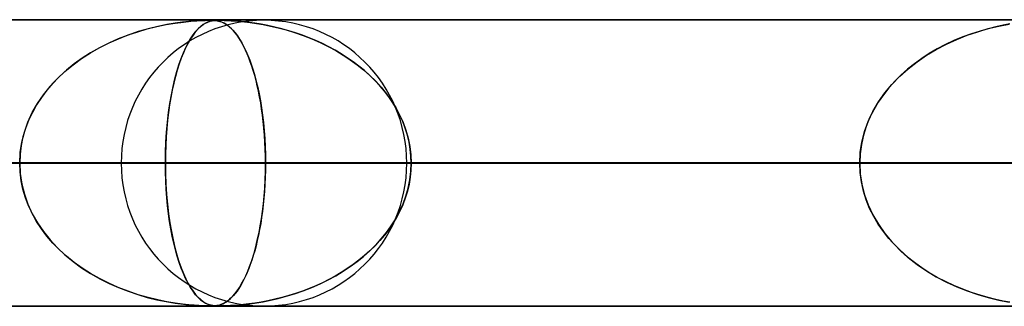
# Model space of a CAD drawing. Header units: millimetres. Extents: x -790 to 790, y -924 to 924.
# Tile 10 of 36: x -418 to -383, y 914 to 924. Entities that reach past the tile are written whole.
import ezdxf

# ---------------------------------------------------------------- set-up
doc = ezdxf.new("R2010")
doc.units = ezdxf.units.MM
doc.layers.add('HIDDEN', color=7, linetype='Continuous')
doc.layers.add('THICK', color=7, linetype='Continuous')

msp = doc.modelspace()

# ---------------------------------------------------------------- linework, layer by layer
at = {"layer": 'HIDDEN'}
for p, q in [((0, 923.99), (-582.722, 923.99)), ((-582.722, 923.99), (0, 923.99)), ((-0.316, 923.98), (-557.514, 923.98)), ((-412.944, 923.759), (-412.615, 923.827)), ((-412.591, 923.832), (-412.905, 923.768)), ((-412.615, 923.827), (-412.298, 923.881)), ((-412.304, 923.88), (-412.591, 923.832)), ((-412.046, 923.915), (-412.304, 923.88)), ((-412.298, 923.881), (-412.012, 923.919)), ((-411.822, 923.94), (-412.046, 923.915)), ((-412.012, 923.919), (-411.761, 923.945)), ((-411.634, 923.956), (-411.822, 923.94)), ((-411.761, 923.945), (-411.551, 923.962)), ((-411.477, 923.967), (-411.634, 923.956)), ((-411.551, 923.962), (-411.387, 923.972)), ((-411.347, 923.973), (-411.477, 923.967)), ((-411.416, 923.759), (-411.327, 923.827)), ((-411.321, 923.832), (-411.405, 923.768)), ((-411.387, 923.972), (-411.26, 923.977)), ((-411.239, 923.977), (-411.347, 923.973)), ((-411.327, 923.827), (-411.24, 923.881)), ((-411.242, 923.88), (-411.321, 923.832)), ((-411.26, 923.977), (-411.16, 923.979)), ((-411.169, 923.915), (-411.242, 923.88)), ((-411.24, 923.881), (-411.159, 923.919)), ((-411.153, 923.979), (-411.239, 923.977)), ((-411.102, 923.94), (-411.169, 923.915)), ((-411.16, 923.979), (-411.079, 923.98)), ((-411.159, 923.919), (-411.083, 923.945)), ((-411.079, 923.98), (-411.153, 923.979)), ((-411.042, 923.956), (-411.102, 923.94)), ((-411.083, 923.945), (-411.013, 923.962)), ((-411.015, 923.979), (-411.079, 923.98)), ((-411.067, 923.98), (-411.003, 923.979)), ((-410.986, 923.967), (-411.042, 923.956)), ((-410.957, 923.977), (-411.015, 923.979)), ((-411.013, 923.962), (-410.95, 923.972)), ((-411.003, 923.979), (-410.945, 923.977)), ((-410.932, 923.973), (-410.986, 923.967)), ((-410.902, 923.973), (-410.957, 923.977)), ((-410.95, 923.972), (-410.889, 923.977)), ((-410.945, 923.977), (-410.889, 923.972)), ((-410.877, 923.977), (-410.932, 923.973)), ((-410.852, 923.967), (-410.902, 923.973)), ((-410.889, 923.977), (-410.826, 923.979)), ((-410.889, 923.972), (-410.836, 923.964)), ((-410.821, 923.979), (-410.877, 923.977)), ((-410.804, 923.958), (-410.852, 923.967)), ((-410.836, 923.964), (-410.785, 923.954)), ((-410.826, 923.979), (-410.757, 923.98)), ((-410.758, 923.98), (-410.821, 923.979)), ((-410.755, 923.946), (-410.804, 923.958)), ((-410.785, 923.954), (-410.737, 923.941)), ((-410.683, 923.979), (-410.758, 923.98)), ((-410.757, 923.98), (-410.68, 923.979)), ((-410.703, 923.93), (-410.755, 923.946)), ((-410.737, 923.941), (-410.684, 923.923)), ((-410.648, 923.907), (-410.703, 923.93)), ((-410.684, 923.923), (-410.628, 923.898)), ((-410.594, 923.977), (-410.683, 923.979)), ((-410.68, 923.979), (-410.589, 923.977)), ((-410.589, 923.878), (-410.648, 923.907)), ((-410.628, 923.898), (-410.566, 923.866)), ((-410.485, 923.973), (-410.594, 923.977)), ((-410.589, 923.977), (-410.475, 923.973)), ((-410.528, 923.842), (-410.589, 923.878)), ((-410.566, 923.866), (-410.501, 923.824)), ((-410.465, 923.797), (-410.528, 923.842)), ((-410.501, 923.824), (-410.432, 923.772)), ((-410.364, 923.967), (-410.485, 923.973)), ((-410.475, 923.973), (-410.342, 923.966)), ((-410.233, 923.958), (-410.364, 923.967)), ((-410.342, 923.966), (-410.197, 923.956)), ((-410.084, 923.946), (-410.233, 923.958)), ((-410.197, 923.956), (-410.046, 923.943)), ((-409.914, 923.93), (-410.084, 923.946)), ((-410.046, 923.943), (-409.876, 923.925)), ((-409.725, 923.907), (-409.914, 923.93)), ((-409.876, 923.925), (-409.682, 923.902)), ((-409.52, 923.878), (-409.725, 923.907)), ((-409.682, 923.902), (-409.466, 923.87)), ((-409.299, 923.842), (-409.52, 923.878)), ((-409.466, 923.87), (-409.23, 923.83)), ((-409.064, 923.797), (-409.299, 923.842)), ((-409.23, 923.83), (-408.977, 923.779)), ((-383.522, 923.775), (-383.161, 923.846)), ((-383.131, 923.851), (-383.366, 923.807)), ((-413.595, 923.584), (-413.95, 923.465)), ((-413.946, 923.466), (-413.61, 923.579)), ((-413.61, 923.579), (-413.276, 923.677)), ((-413.241, 923.686), (-413.595, 923.584)), ((-413.276, 923.677), (-412.944, 923.759)), ((-412.905, 923.768), (-413.241, 923.686)), ((-411.587, 923.584), (-411.679, 923.465)), ((-411.678, 923.466), (-411.591, 923.579)), ((-411.591, 923.579), (-411.504, 923.677)), ((-411.494, 923.686), (-411.587, 923.584)), ((-411.504, 923.677), (-411.416, 923.759)), ((-411.405, 923.768), (-411.494, 923.686)), ((-410.399, 923.744), (-410.465, 923.797)), ((-410.432, 923.772), (-410.36, 923.709)), ((-410.333, 923.683), (-410.399, 923.744)), ((-410.36, 923.709), (-410.285, 923.632)), ((-410.269, 923.615), (-410.333, 923.683)), ((-410.285, 923.632), (-410.207, 923.541)), ((-410.205, 923.539), (-410.269, 923.615)), ((-410.207, 923.541), (-410.127, 923.435)), ((-410.142, 923.457), (-410.205, 923.539)), ((-408.82, 923.744), (-409.064, 923.797)), ((-408.977, 923.779), (-408.707, 923.716)), ((-408.577, 923.683), (-408.82, 923.744)), ((-408.707, 923.716), (-408.424, 923.641)), ((-408.334, 923.615), (-408.577, 923.683)), ((-408.424, 923.641), (-408.129, 923.551)), ((-408.094, 923.539), (-408.334, 923.615)), ((-408.129, 923.551), (-407.826, 923.446)), ((-407.856, 923.457), (-408.094, 923.539)), ((-384.474, 923.509), (-384.782, 923.396)), ((-384.624, 923.455), (-384.256, 923.58)), ((-384.176, 923.605), (-384.474, 923.509)), ((-384.256, 923.58), (-383.888, 923.687)), ((-383.891, 923.686), (-384.176, 923.605)), ((-383.62, 923.753), (-383.891, 923.686)), ((-383.888, 923.687), (-383.522, 923.775)), ((-383.366, 923.807), (-383.62, 923.753)), ((-414.627, 923.183), (-414.948, 923.021)), ((-414.939, 923.026), (-414.611, 923.19)), ((-414.294, 923.331), (-414.627, 923.183)), ((-414.611, 923.19), (-414.28, 923.337)), ((-413.95, 923.465), (-414.294, 923.331)), ((-414.28, 923.337), (-413.946, 923.466)), ((-411.854, 923.183), (-411.937, 923.021)), ((-411.934, 923.026), (-411.85, 923.19)), ((-411.768, 923.331), (-411.854, 923.183)), ((-411.85, 923.19), (-411.765, 923.337)), ((-411.679, 923.465), (-411.768, 923.331)), ((-411.765, 923.337), (-411.678, 923.466)), ((-410.08, 923.367), (-410.142, 923.457)), ((-410.127, 923.435), (-410.05, 923.319)), ((-410.019, 923.27), (-410.08, 923.367)), ((-410.05, 923.319), (-409.975, 923.193)), ((-409.96, 923.166), (-410.019, 923.27)), ((-409.975, 923.193), (-409.902, 923.056)), ((-409.901, 923.054), (-409.96, 923.166)), ((-407.621, 923.367), (-407.856, 923.457)), ((-407.826, 923.446), (-407.53, 923.33)), ((-407.389, 923.27), (-407.621, 923.367)), ((-407.53, 923.33), (-407.241, 923.204)), ((-407.16, 923.166), (-407.389, 923.27)), ((-407.241, 923.204), (-406.962, 923.068)), ((-406.935, 923.054), (-407.16, 923.166)), ((-385.705, 922.961), (-385.351, 923.146)), ((-385.386, 923.129), (-385.673, 922.979)), ((-385.088, 923.268), (-385.386, 923.129)), ((-385.351, 923.146), (-384.99, 923.311)), ((-384.782, 923.396), (-385.088, 923.268)), ((-384.99, 923.311), (-384.624, 923.455)), ((-415.571, 922.643), (-415.26, 922.843)), ((-415.257, 922.846), (-415.551, 922.657)), ((-415.26, 922.843), (-414.939, 923.026)), ((-414.948, 923.021), (-415.257, 922.846)), ((-412.096, 922.643), (-412.016, 922.843)), ((-412.016, 922.846), (-412.091, 922.657)), ((-412.016, 922.843), (-411.934, 923.026)), ((-411.937, 923.021), (-412.016, 922.846)), ((-409.902, 923.056), (-409.832, 922.91)), ((-409.843, 922.935), (-409.901, 923.054)), ((-409.786, 922.808), (-409.843, 922.935)), ((-409.832, 922.91), (-409.764, 922.755)), ((-409.731, 922.673), (-409.786, 922.808)), ((-406.962, 923.068), (-406.693, 922.922)), ((-406.715, 922.935), (-406.935, 923.054)), ((-406.499, 922.808), (-406.715, 922.935)), ((-406.693, 922.922), (-406.433, 922.767)), ((-406.288, 922.673), (-406.499, 922.808)), ((-385.95, 922.818), (-386.216, 922.646)), ((-386.049, 922.756), (-385.705, 922.961)), ((-385.673, 922.979), (-385.95, 922.818)), ((-415.832, 922.456), (-416.097, 922.242)), ((-415.87, 922.426), (-415.571, 922.643)), ((-415.551, 922.657), (-415.832, 922.456)), ((-412.162, 922.456), (-412.23, 922.242)), ((-412.172, 922.426), (-412.096, 922.643)), ((-412.091, 922.657), (-412.162, 922.456)), ((-409.764, 922.755), (-409.699, 922.59)), ((-409.677, 922.53), (-409.731, 922.673)), ((-409.699, 922.59), (-409.637, 922.417)), ((-409.625, 922.38), (-409.677, 922.53)), ((-406.433, 922.767), (-406.184, 922.602)), ((-406.083, 922.53), (-406.288, 922.673)), ((-406.184, 922.602), (-405.945, 922.428)), ((-405.883, 922.38), (-406.083, 922.53)), ((-386.47, 922.463), (-386.712, 922.269)), ((-386.691, 922.287), (-386.378, 922.531)), ((-386.216, 922.646), (-386.47, 922.463)), ((-386.378, 922.531), (-386.049, 922.756)), ((-416.425, 921.938), (-416.155, 922.191)), ((-416.097, 922.242), (-416.344, 922.017)), ((-416.155, 922.191), (-415.87, 922.426)), ((-412.313, 921.938), (-412.245, 922.191)), ((-412.23, 922.242), (-412.293, 922.017)), ((-412.245, 922.191), (-412.172, 922.426)), ((-409.637, 922.417), (-409.578, 922.234)), ((-409.574, 922.221), (-409.625, 922.38)), ((-409.578, 922.234), (-409.522, 922.043)), ((-409.525, 922.054), (-409.574, 922.221)), ((-405.945, 922.428), (-405.718, 922.246)), ((-405.689, 922.221), (-405.883, 922.38)), ((-405.718, 922.246), (-405.503, 922.054)), ((-405.503, 922.054), (-405.689, 922.221)), ((-386.985, 922.023), (-386.691, 922.287)), ((-386.712, 922.269), (-386.941, 922.065)), ((-416.573, 921.783), (-416.783, 921.54)), ((-416.676, 921.668), (-416.425, 921.938)), ((-416.344, 922.017), (-416.573, 921.783)), ((-412.351, 921.783), (-412.404, 921.54)), ((-412.377, 921.668), (-412.313, 921.938)), ((-412.293, 922.017), (-412.351, 921.783)), ((-409.478, 921.879), (-409.525, 922.054)), ((-409.522, 922.043), (-409.469, 921.841)), ((-409.434, 921.696), (-409.478, 921.879)), ((-409.469, 921.841), (-409.418, 921.628)), ((-405.503, 922.054), (-405.297, 921.852)), ((-405.324, 921.879), (-405.503, 922.054)), ((-405.154, 921.696), (-405.324, 921.879)), ((-405.297, 921.852), (-405.103, 921.639)), ((-387.159, 921.849), (-387.364, 921.62)), ((-387.258, 921.742), (-386.985, 922.023)), ((-386.941, 922.065), (-387.159, 921.849)), ((-416.783, 921.54), (-416.974, 921.288)), ((-416.907, 921.38), (-416.676, 921.668)), ((-412.404, 921.54), (-412.453, 921.288)), ((-412.436, 921.38), (-412.377, 921.668)), ((-409.391, 921.505), (-409.434, 921.696)), ((-409.418, 921.628), (-409.371, 921.405)), ((-409.352, 921.307), (-409.391, 921.505)), ((-404.992, 921.505), (-405.154, 921.696)), ((-405.103, 921.639), (-404.921, 921.415)), ((-404.841, 921.307), (-404.992, 921.505)), ((-404.921, 921.415), (-404.752, 921.18)), ((-387.73, 921.127), (-387.507, 921.443)), ((-387.364, 921.62), (-387.556, 921.378)), ((-387.507, 921.443), (-387.258, 921.742)), ((-417.297, 920.757), (-417.114, 921.077)), ((-416.974, 921.288), (-417.144, 921.028)), ((-417.114, 921.077), (-416.907, 921.38)), ((-412.535, 920.757), (-412.488, 921.077)), ((-412.453, 921.288), (-412.496, 921.028)), ((-412.488, 921.077), (-412.436, 921.38)), ((-409.371, 921.405), (-409.327, 921.171)), ((-409.315, 921.101), (-409.352, 921.307)), ((-409.327, 921.171), (-409.287, 920.926)), ((-409.281, 920.887), (-409.315, 921.101)), ((-404.7, 921.101), (-404.841, 921.307)), ((-404.752, 921.18), (-404.598, 920.934)), ((-404.571, 920.887), (-404.7, 921.101)), ((-387.924, 920.795), (-387.73, 921.127)), ((-387.733, 921.122), (-387.893, 920.852)), ((-387.556, 921.378), (-387.733, 921.122)), ((-417.451, 920.422), (-417.297, 920.757)), ((-417.294, 920.761), (-417.425, 920.485)), ((-417.144, 921.028), (-417.294, 920.761)), ((-412.574, 920.422), (-412.535, 920.757)), ((-412.534, 920.761), (-412.567, 920.485)), ((-412.496, 921.028), (-412.534, 920.761)), ((-409.287, 920.926), (-409.251, 920.67)), ((-409.251, 920.667), (-409.281, 920.887)), ((-404.598, 920.934), (-404.46, 920.678)), ((-404.455, 920.667), (-404.571, 920.887)), ((-388.087, 920.449), (-387.924, 920.795)), ((-387.893, 920.852), (-388.035, 920.569)), ((-417.574, 920.074), (-417.451, 920.422)), ((-417.425, 920.485), (-417.534, 920.199)), ((-412.605, 920.074), (-412.574, 920.422)), ((-412.567, 920.485), (-412.595, 920.199)), ((-409.251, 920.67), (-409.22, 920.406)), ((-409.224, 920.441), (-409.251, 920.667)), ((-409.2, 920.208), (-409.224, 920.441)), ((-409.22, 920.406), (-409.194, 920.135)), ((-404.46, 920.678), (-404.34, 920.412)), ((-404.352, 920.441), (-404.455, 920.667)), ((-404.263, 920.208), (-404.352, 920.441)), ((-404.34, 920.412), (-404.24, 920.14)), ((-388.216, 920.092), (-388.087, 920.449)), ((-388.035, 920.569), (-388.155, 920.273)), ((-417.663, 919.719), (-417.574, 920.074)), ((-417.534, 920.199), (-417.621, 919.904)), ((-412.627, 919.719), (-412.605, 920.074)), ((-412.595, 920.199), (-412.617, 919.904)), ((-409.181, 919.969), (-409.2, 920.208)), ((-409.194, 920.135), (-409.173, 919.856)), ((-404.189, 919.969), (-404.263, 920.208)), ((-404.24, 920.14), (-404.161, 919.86)), ((-388.309, 919.728), (-388.216, 920.092)), ((-388.155, 920.273), (-388.252, 919.964)), ((-417.718, 919.357), (-417.663, 919.719)), ((-417.621, 919.904), (-417.685, 919.603)), ((-412.641, 919.357), (-412.627, 919.719)), ((-412.617, 919.904), (-412.633, 919.603)), ((-409.165, 919.727), (-409.181, 919.969)), ((-409.173, 919.856), (-409.158, 919.572)), ((-409.154, 919.483), (-409.165, 919.727)), ((-404.131, 919.727), (-404.189, 919.969)), ((-404.161, 919.86), (-404.103, 919.575)), ((-404.089, 919.483), (-404.131, 919.727)), ((-388.365, 919.361), (-388.309, 919.728)), ((-388.252, 919.964), (-388.324, 919.645)), ((-417.736, 918.99), (-417.718, 919.357)), ((-417.685, 919.603), (-417.723, 919.298)), ((-412.646, 918.99), (-412.641, 919.357)), ((-412.633, 919.603), (-412.643, 919.298)), ((-409.158, 919.572), (-409.149, 919.282)), ((-409.148, 919.237), (-409.154, 919.483)), ((-404.103, 919.575), (-404.067, 919.284)), ((-404.064, 919.237), (-404.089, 919.483)), ((-388.383, 918.99), (-388.365, 919.361)), ((-388.324, 919.645), (-388.368, 919.319)), ((-417.723, 919.298), (-417.736, 918.99)), ((-412.643, 919.298), (-412.646, 918.99)), ((-409.149, 919.282), (-409.146, 918.99)), ((-409.146, 918.99), (-409.148, 919.237)), ((-404.067, 919.284), (-404.055, 918.99)), ((-404.055, 918.99), (-404.064, 919.237)), ((-388.368, 919.319), (-388.383, 918.99)), ((-5, 918.99), (-559.408, 918.99)), ((-559.408, 918.99), (-5, 918.99)), ((-550.818, 918.99), (-5, 918.99)), ((-5, 918.99), (-550.818, 918.99)), ((-5, 918.99), (-530.056, 918.99)), ((-530.056, 918.99), (-5, 918.99)), ((-521.465, 918.99), (-5, 918.99)), ((-5, 918.99), (-521.465, 918.99)), ((-5, 918.99), (-500.704, 918.99)), ((-500.704, 918.99), (-5, 918.99)), ((-492.113, 918.99), (-5, 918.99)), ((-5, 918.99), (-492.113, 918.99)), ((-472.41, 918.99), (-409.146, 918.99)), ((-472.41, 918.99), (-409.146, 918.99)), ((-5, 918.99), (-471.351, 918.99)), ((-471.351, 918.99), (-5, 918.99)), ((-462.761, 918.99), (-5, 918.99)), ((-5, 918.99), (-462.761, 918.99)), ((-388.383, 918.99), (-448.29, 918.99)), ((-448.29, 918.99), (-388.383, 918.99)), ((-5, 918.99), (-441.999, 918.99)), ((-441.999, 918.99), (-5, 918.99)), ((-438.31, 918.99), (-379.792, 918.99)), ((-438.31, 918.99), (-379.792, 918.99)), ((-433.408, 918.99), (-5, 918.99)), ((-5, 918.99), (-433.408, 918.99)), ((-412.646, 918.99), (-433.408, 918.99)), ((-433.408, 918.99), (-412.646, 918.99)), ((-417.723, 918.682), (-417.736, 918.99)), ((-417.736, 918.99), (-417.718, 918.623)), ((-417.685, 918.377), (-417.723, 918.682)), ((-359.03, 918.99), (-414.19, 918.99)), ((-414.19, 918.99), (-359.03, 918.99)), ((-412.646, 918.99), (-412.641, 918.623)), ((-5, 918.99), (-412.646, 918.99)), ((-412.646, 918.99), (-5, 918.99)), ((-412.643, 918.682), (-412.646, 918.99)), ((-412.633, 918.377), (-412.643, 918.682)), ((-409.158, 918.405), (-409.149, 918.696)), ((-409.148, 918.743), (-409.154, 918.497)), ((-409.149, 918.696), (-409.146, 918.99)), ((-409.146, 918.99), (-409.148, 918.743)), ((-409.146, 918.99), (-388.383, 918.99)), ((-388.383, 918.99), (-409.146, 918.99)), ((-404.21, 918.99), (-350.439, 918.99)), ((-404.21, 918.99), (-350.439, 918.99)), ((-404.103, 918.405), (-404.067, 918.696)), ((-404.064, 918.743), (-404.089, 918.497)), ((-404.067, 918.696), (-404.055, 918.99)), ((-404.055, 918.99), (-404.064, 918.743)), ((-404.055, 918.99), (-5, 918.99)), ((-5, 918.99), (-404.055, 918.99)), ((-383.293, 918.99), (-404.055, 918.99)), ((-404.055, 918.99), (-383.293, 918.99)), ((-388.368, 918.661), (-388.383, 918.99)), ((-388.383, 918.99), (-388.365, 918.62)), ((-388.324, 918.335), (-388.368, 918.661)), ((-417.718, 918.623), (-417.663, 918.261)), ((-417.621, 918.076), (-417.685, 918.377)), ((-412.641, 918.623), (-412.627, 918.261)), ((-412.617, 918.076), (-412.633, 918.377)), ((-409.173, 918.12), (-409.158, 918.405)), ((-409.154, 918.497), (-409.165, 918.253)), ((-404.161, 918.12), (-404.103, 918.405)), ((-404.089, 918.497), (-404.131, 918.253)), ((-388.365, 918.62), (-388.309, 918.252)), ((-388.252, 918.016), (-388.324, 918.335)), ((-417.663, 918.261), (-417.574, 917.906)), ((-417.534, 917.781), (-417.621, 918.076)), ((-412.627, 918.261), (-412.605, 917.906)), ((-412.595, 917.781), (-412.617, 918.076)), ((-409.181, 918.011), (-409.2, 917.772)), ((-409.194, 917.84), (-409.173, 918.12)), ((-409.165, 918.253), (-409.181, 918.011)), ((-404.189, 918.011), (-404.263, 917.772)), ((-404.24, 917.84), (-404.161, 918.12)), ((-404.131, 918.253), (-404.189, 918.011)), ((-388.309, 918.252), (-388.216, 917.888)), ((-388.155, 917.707), (-388.252, 918.016)), ((-417.574, 917.906), (-417.451, 917.558)), ((-417.425, 917.495), (-417.534, 917.781)), ((-412.605, 917.906), (-412.574, 917.558)), ((-412.567, 917.495), (-412.595, 917.781)), ((-409.2, 917.772), (-409.224, 917.539)), ((-409.22, 917.568), (-409.194, 917.84)), ((-404.263, 917.772), (-404.352, 917.539)), ((-404.34, 917.568), (-404.24, 917.84)), ((-388.216, 917.888), (-388.087, 917.532)), ((-388.035, 917.411), (-388.155, 917.707)), ((-417.451, 917.558), (-417.297, 917.223)), ((-417.294, 917.219), (-417.425, 917.495)), ((-412.574, 917.558), (-412.535, 917.223)), ((-412.534, 917.219), (-412.567, 917.495)), ((-409.288, 917.046), (-409.252, 917.302)), ((-409.251, 917.313), (-409.281, 917.093)), ((-409.252, 917.302), (-409.22, 917.568)), ((-409.224, 917.539), (-409.251, 917.313)), ((-404.598, 917.046), (-404.46, 917.302)), ((-404.455, 917.313), (-404.571, 917.093)), ((-404.46, 917.302), (-404.34, 917.568)), ((-404.352, 917.539), (-404.455, 917.313)), ((-388.087, 917.532), (-387.924, 917.186)), ((-387.893, 917.128), (-388.035, 917.411)), ((-417.297, 917.223), (-417.114, 916.903)), ((-417.144, 916.952), (-417.294, 917.219)), ((-416.974, 916.692), (-417.144, 916.952)), ((-412.535, 917.223), (-412.488, 916.903)), ((-412.496, 916.952), (-412.534, 917.219)), ((-412.453, 916.692), (-412.496, 916.952)), ((-409.328, 916.8), (-409.288, 917.046)), ((-409.281, 917.093), (-409.315, 916.88)), ((-404.752, 916.8), (-404.598, 917.046)), ((-404.571, 917.093), (-404.7, 916.88)), ((-387.924, 917.186), (-387.73, 916.854)), ((-387.733, 916.858), (-387.893, 917.128)), ((-417.114, 916.903), (-416.907, 916.6)), ((-416.783, 916.44), (-416.974, 916.692)), ((-416.907, 916.6), (-416.676, 916.312)), ((-412.488, 916.903), (-412.436, 916.6)), ((-412.404, 916.44), (-412.453, 916.692)), ((-412.436, 916.6), (-412.377, 916.312)), ((-409.352, 916.673), (-409.391, 916.474)), ((-409.373, 916.565), (-409.328, 916.8)), ((-409.315, 916.88), (-409.352, 916.673)), ((-404.841, 916.673), (-404.992, 916.474)), ((-404.921, 916.565), (-404.752, 916.8)), ((-404.7, 916.88), (-404.841, 916.673)), ((-387.556, 916.602), (-387.733, 916.858)), ((-387.73, 916.854), (-387.508, 916.538)), ((-387.364, 916.36), (-387.556, 916.602)), ((-416.573, 916.197), (-416.783, 916.44)), ((-416.676, 916.312), (-416.425, 916.042)), ((-412.351, 916.197), (-412.404, 916.44)), ((-412.377, 916.312), (-412.313, 916.042)), ((-409.434, 916.284), (-409.478, 916.101)), ((-409.471, 916.128), (-409.421, 916.341)), ((-409.391, 916.474), (-409.434, 916.284)), ((-409.421, 916.341), (-409.373, 916.565)), ((-405.154, 916.284), (-405.324, 916.101)), ((-405.297, 916.128), (-405.103, 916.341)), ((-404.992, 916.474), (-405.154, 916.284)), ((-405.103, 916.341), (-404.921, 916.565)), ((-387.508, 916.538), (-387.259, 916.239)), ((-387.159, 916.131), (-387.364, 916.36)), ((-416.344, 915.963), (-416.573, 916.197)), ((-416.425, 916.042), (-416.155, 915.789)), ((-416.097, 915.738), (-416.344, 915.963)), ((-412.293, 915.963), (-412.351, 916.197)), ((-412.313, 916.042), (-412.245, 915.789)), ((-412.23, 915.738), (-412.293, 915.963)), ((-409.582, 915.734), (-409.525, 915.926)), ((-409.525, 915.926), (-409.574, 915.759)), ((-409.525, 915.926), (-409.471, 916.128)), ((-409.478, 916.101), (-409.525, 915.926)), ((-405.718, 915.734), (-405.503, 915.926)), ((-405.503, 915.926), (-405.689, 915.759)), ((-405.503, 915.926), (-405.297, 916.128)), ((-405.324, 916.101), (-405.503, 915.926)), ((-387.259, 916.239), (-386.986, 915.957)), ((-386.941, 915.915), (-387.159, 916.131)), ((-386.986, 915.957), (-386.692, 915.694)), ((-386.712, 915.711), (-386.941, 915.915)), ((-416.155, 915.789), (-415.87, 915.554)), ((-415.832, 915.524), (-416.097, 915.738)), ((-412.245, 915.789), (-412.172, 915.554)), ((-412.162, 915.524), (-412.23, 915.738)), ((-409.625, 915.6), (-409.677, 915.45)), ((-409.641, 915.552), (-409.582, 915.734)), ((-409.574, 915.759), (-409.625, 915.6)), ((-405.883, 915.6), (-406.083, 915.45)), ((-405.945, 915.552), (-405.718, 915.734)), ((-405.689, 915.759), (-405.883, 915.6)), ((-386.47, 915.517), (-386.712, 915.711)), ((-386.692, 915.694), (-386.379, 915.45)), ((-415.87, 915.554), (-415.571, 915.337)), ((-415.551, 915.323), (-415.832, 915.524)), ((-415.571, 915.337), (-415.26, 915.137)), ((-415.257, 915.135), (-415.551, 915.323)), ((-412.172, 915.554), (-412.096, 915.337)), ((-412.091, 915.323), (-412.162, 915.524)), ((-412.096, 915.337), (-412.016, 915.137)), ((-412.016, 915.135), (-412.091, 915.323)), ((-409.731, 915.307), (-409.786, 915.172)), ((-409.769, 915.213), (-409.704, 915.378)), ((-409.677, 915.45), (-409.731, 915.307)), ((-409.704, 915.378), (-409.641, 915.552)), ((-406.288, 915.307), (-406.499, 915.172)), ((-406.433, 915.213), (-406.184, 915.378)), ((-406.083, 915.45), (-406.288, 915.307)), ((-406.184, 915.378), (-405.945, 915.552)), ((-386.216, 915.334), (-386.47, 915.517)), ((-386.379, 915.45), (-386.05, 915.225)), ((-385.95, 915.162), (-386.216, 915.334)), ((-386.05, 915.225), (-385.707, 915.02)), ((-415.26, 915.137), (-414.939, 914.954)), ((-414.948, 914.959), (-415.257, 915.135)), ((-414.627, 914.797), (-414.948, 914.959)), ((-414.939, 914.954), (-414.611, 914.79)), ((-412.016, 915.137), (-411.934, 914.954)), ((-411.937, 914.959), (-412.016, 915.135)), ((-411.854, 914.797), (-411.937, 914.959)), ((-411.934, 914.954), (-411.85, 914.79)), ((-409.981, 914.776), (-409.908, 914.912)), ((-409.901, 914.926), (-409.96, 914.814)), ((-409.908, 914.912), (-409.837, 915.058)), ((-409.843, 915.046), (-409.901, 914.926)), ((-409.786, 915.172), (-409.843, 915.046)), ((-409.837, 915.058), (-409.769, 915.213)), ((-407.241, 914.776), (-406.962, 914.912)), ((-406.935, 914.926), (-407.16, 914.814)), ((-406.962, 914.912), (-406.693, 915.058)), ((-406.715, 915.046), (-406.935, 914.926)), ((-406.499, 915.172), (-406.715, 915.046)), ((-406.693, 915.058), (-406.433, 915.213)), ((-385.673, 915.001), (-385.95, 915.162)), ((-385.707, 915.02), (-385.353, 914.835)), ((-385.386, 914.851), (-385.673, 915.001)), ((-414.294, 914.649), (-414.627, 914.797)), ((-414.611, 914.79), (-414.28, 914.643)), ((-413.95, 914.515), (-414.294, 914.649)), ((-414.28, 914.643), (-413.946, 914.514)), ((-411.768, 914.649), (-411.854, 914.797)), ((-411.85, 914.79), (-411.765, 914.643)), ((-411.679, 914.515), (-411.768, 914.649)), ((-411.765, 914.643), (-411.678, 914.514)), ((-410.215, 914.429), (-410.135, 914.534)), ((-410.08, 914.613), (-410.142, 914.523)), ((-410.135, 914.534), (-410.057, 914.65)), ((-410.019, 914.71), (-410.08, 914.613)), ((-410.057, 914.65), (-409.981, 914.776)), ((-409.96, 914.814), (-410.019, 914.71)), ((-408.129, 914.429), (-407.826, 914.534)), ((-407.621, 914.613), (-407.856, 914.523)), ((-407.826, 914.534), (-407.53, 914.65)), ((-407.389, 914.71), (-407.621, 914.613)), ((-407.53, 914.65), (-407.241, 914.776)), ((-407.16, 914.814), (-407.389, 914.71)), ((-385.088, 914.712), (-385.386, 914.851)), ((-385.353, 914.835), (-384.991, 914.67)), ((-384.782, 914.584), (-385.088, 914.712)), ((-384.991, 914.67), (-384.626, 914.525)), ((-384.474, 914.471), (-384.782, 914.584)), ((-413.595, 914.396), (-413.95, 914.515)), ((-413.946, 914.514), (-413.61, 914.401)), ((-413.61, 914.401), (-413.276, 914.303)), ((-413.241, 914.294), (-413.595, 914.396)), ((-413.276, 914.303), (-412.944, 914.221)), ((-412.905, 914.212), (-413.241, 914.294)), ((-412.944, 914.221), (-412.615, 914.153)), ((-412.591, 914.148), (-412.905, 914.212)), ((-411.587, 914.396), (-411.679, 914.515)), ((-411.678, 914.514), (-411.591, 914.401)), ((-411.591, 914.401), (-411.504, 914.303)), ((-411.494, 914.294), (-411.587, 914.396)), ((-411.504, 914.303), (-411.416, 914.221)), ((-411.405, 914.212), (-411.494, 914.294)), ((-411.416, 914.221), (-411.327, 914.153)), ((-411.321, 914.148), (-411.405, 914.212)), ((-410.509, 914.15), (-410.44, 914.201)), ((-410.399, 914.236), (-410.465, 914.183)), ((-410.44, 914.201), (-410.368, 914.264)), ((-410.333, 914.297), (-410.399, 914.236)), ((-410.368, 914.264), (-410.293, 914.339)), ((-410.269, 914.365), (-410.333, 914.297)), ((-410.293, 914.339), (-410.215, 914.429)), ((-410.205, 914.44), (-410.269, 914.365)), ((-410.142, 914.523), (-410.205, 914.44)), ((-409.23, 914.15), (-408.977, 914.201)), ((-408.82, 914.236), (-409.064, 914.183)), ((-408.977, 914.201), (-408.707, 914.264)), ((-408.577, 914.297), (-408.82, 914.236)), ((-408.707, 914.264), (-408.424, 914.339)), ((-408.334, 914.365), (-408.577, 914.297)), ((-408.424, 914.339), (-408.129, 914.429)), ((-408.094, 914.44), (-408.334, 914.365)), ((-407.856, 914.523), (-408.094, 914.44)), ((-384.626, 914.525), (-384.258, 914.4)), ((-384.176, 914.375), (-384.474, 914.471)), ((-384.258, 914.4), (-383.89, 914.294)), ((-383.891, 914.294), (-384.176, 914.375)), ((-383.62, 914.227), (-383.891, 914.294)), ((-383.89, 914.294), (-383.525, 914.206)), ((-383.366, 914.173), (-383.62, 914.227)), ((-383.525, 914.206), (-383.163, 914.135)), ((-582.722, 913.99), (0, 913.99)), ((0, 913.99), (-582.722, 913.99)), ((-557.514, 914), (-0.316, 914)), ((-557.514, 914), (-0.316, 914)), ((-528.162, 914), (-0.316, 914)), ((-498.811, 914), (-0.316, 914)), ((-469.46, 914), (-0.316, 914)), ((-440.109, 914), (-0.316, 914)), ((-412.615, 914.153), (-412.298, 914.099)), ((-412.304, 914.1), (-412.591, 914.148)), ((-412.046, 914.065), (-412.304, 914.1)), ((-412.298, 914.099), (-412.012, 914.061)), ((-411.822, 914.04), (-412.046, 914.065)), ((-412.012, 914.061), (-411.761, 914.034)), ((-411.634, 914.024), (-411.822, 914.04)), ((-411.761, 914.034), (-411.551, 914.018)), ((-411.477, 914.013), (-411.634, 914.024)), ((-411.551, 914.018), (-411.387, 914.008)), ((-411.347, 914.007), (-411.477, 914.013)), ((-411.387, 914.008), (-411.26, 914.003)), ((-411.239, 914.003), (-411.347, 914.007)), ((-411.327, 914.153), (-411.24, 914.099)), ((-411.242, 914.1), (-411.321, 914.148)), ((-411.26, 914.003), (-411.16, 914.001)), ((-411.169, 914.065), (-411.242, 914.1)), ((-411.24, 914.099), (-411.159, 914.061)), ((-411.153, 914.001), (-411.239, 914.003)), ((-411.102, 914.04), (-411.169, 914.065)), ((-411.16, 914.001), (-411.079, 914)), ((-411.159, 914.061), (-411.083, 914.034)), ((-411.079, 914), (-411.153, 914.001)), ((-411.042, 914.024), (-411.102, 914.04)), ((-411.083, 914.034), (-411.013, 914.018)), ((-411.015, 914.001), (-411.079, 914)), ((-411.079, 914), (-411.013, 914.001)), ((-410.986, 914.013), (-411.042, 914.024)), ((-410.957, 914.003), (-411.015, 914.001)), ((-411.013, 914.018), (-410.95, 914.008)), ((-411.013, 914.001), (-410.954, 914.003)), ((-410.932, 914.007), (-410.986, 914.013)), ((-410.902, 914.007), (-410.957, 914.003)), ((-410.954, 914.003), (-410.898, 914.007)), ((-410.95, 914.008), (-410.889, 914.003)), ((-410.877, 914.003), (-410.932, 914.007)), ((-410.852, 914.013), (-410.902, 914.007)), ((-410.898, 914.007), (-410.844, 914.014)), ((-410.889, 914.003), (-410.826, 914.001)), ((-410.821, 914.001), (-410.877, 914.003)), ((-410.804, 914.022), (-410.852, 914.013)), ((-410.844, 914.014), (-410.792, 914.024)), ((-410.826, 914.001), (-410.757, 914)), ((-410.758, 914), (-410.821, 914.001)), ((-410.755, 914.034), (-410.804, 914.022)), ((-410.792, 914.024), (-410.744, 914.037)), ((-410.683, 914.001), (-410.758, 914)), ((-410.757, 914), (-410.68, 914.001)), ((-410.757, 914), (-0.316, 914)), ((-410.703, 914.05), (-410.755, 914.034)), ((-410.744, 914.037), (-410.692, 914.055)), ((-410.648, 914.073), (-410.703, 914.05)), ((-410.692, 914.055), (-410.635, 914.078)), ((-410.594, 914.003), (-410.683, 914.001)), ((-410.68, 914.001), (-410.589, 914.003)), ((-410.589, 914.102), (-410.648, 914.073)), ((-410.635, 914.078), (-410.574, 914.11)), ((-410.485, 914.007), (-410.594, 914.003)), ((-410.528, 914.138), (-410.589, 914.102)), ((-410.589, 914.003), (-410.475, 914.007)), ((-410.574, 914.11), (-410.509, 914.15)), ((-410.465, 914.183), (-410.528, 914.138)), ((-410.364, 914.013), (-410.485, 914.007)), ((-410.475, 914.007), (-410.342, 914.014)), ((-410.233, 914.022), (-410.364, 914.013)), ((-410.342, 914.014), (-410.197, 914.024)), ((-410.084, 914.034), (-410.233, 914.022)), ((-410.197, 914.024), (-410.046, 914.037)), ((-409.914, 914.05), (-410.084, 914.034)), ((-410.046, 914.037), (-409.876, 914.055)), ((-409.725, 914.073), (-409.914, 914.05)), ((-409.876, 914.055), (-409.682, 914.078)), ((-409.52, 914.102), (-409.725, 914.073)), ((-409.682, 914.078), (-409.466, 914.11)), ((-409.299, 914.138), (-409.52, 914.102)), ((-409.466, 914.11), (-409.23, 914.15)), ((-409.064, 914.183), (-409.299, 914.138)), ((-383.131, 914.129), (-383.366, 914.173))]:
    msp.add_line(p, q, dxfattribs=at)
for start, end in [(0, 180), (180, 0)]:
    msp.add_arc((-409.2, 918.99), 4.99, start, end, dxfattribs=at)
at = {"layer": 'THICK'}
for p, q in [((-732, 924), (732, 924)), ((732, 919), (-732, 919))]:
    msp.add_line(p, q, dxfattribs=at)

doc.saveas('drawing.dxf')
